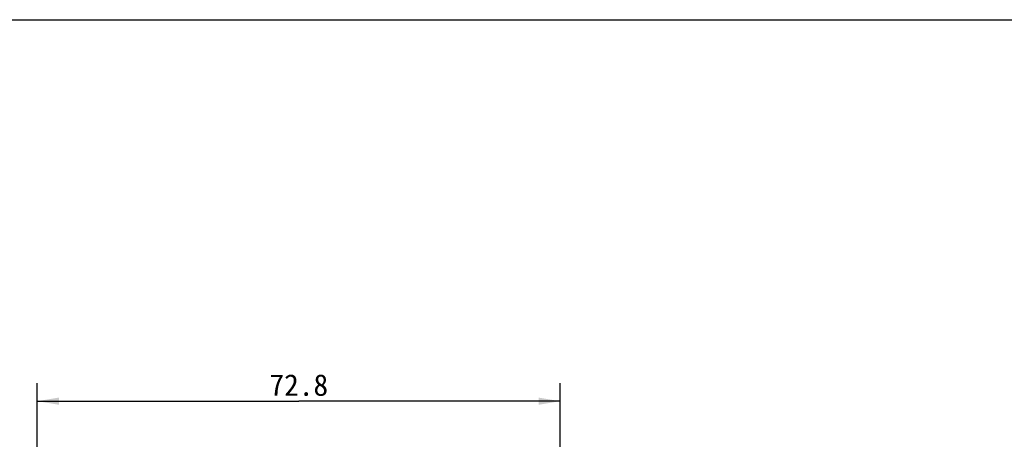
# Model space of a CAD drawing. Header units: millimetres. Extents: x -728 to -276, y -161 to 216.
# Tile 6 of 9: x -639 to -502, y 158 to 216. Entities that reach past the tile are written whole.
import ezdxf
from ezdxf.enums import TextEntityAlignment as Align

# ---------------------------------------------------------------- set-up
doc = ezdxf.new("R2010")
doc.units = ezdxf.units.MM
doc.header["$LTSCALE"] = 23.1
doc.layers.get('0').update_dxf_attribs({"linetype": 'CONTINUOUS'})
doc.layers.add('51__DRAFT_DIMS', color=7, linetype='CONTINUOUS')
doc.styles.get("Standard").update_dxf_attribs({"font": 'simfang.ttf'})
doc.dimstyles.new('DIMSTYLE_1', dxfattribs={"dimtxt": 3, "dimasz": 3, "dimexe": 2.5, "dimexo": 0.5, "dimgap": 0.75, "dimtad": 1, "dimdec": 1, "dimdsep": 46, "dimtxsty": 'STANDARD', "dimblk": '_FILLED', "dimblk1": '_FILLED', "dimblk2": '_FILLED', "dimcen": 0.09, "dimclrt": 3, "dimazin": 2, "dimtp": 0.3, "dimtm": 0.3, "dimtfac": 1, "dimtdec": 1, "dimtofl": 0, "dimtmove": 0, "dimatfit": 3, "dimldrblk": '_FILLED', "dimfxl": 1, "dimtolj": 1, "dimarcsym": 0})

# ---------------------------------------------------------------- blocks, each defined once
blk = doc.blocks.new('_FILLED')
at = {"color": 0, "linetype": 'ByBlock'}
blk.add_solid([(0, 0), (-1, 0.167), (-1, -0.167)], dxfattribs=at)
blk = doc.blocks.new('*D1')
at = {"layer": '51__DRAFT_DIMS', "color": 4}
for p, q in [((-636.51, 108.12), (-636.51, 165.88)), ((-563.74, 112.86), (-563.74, 165.88)), ((-636.51, 163.38), (-600.12, 163.38)), ((-563.74, 163.38), (-600.12, 163.38))]:
    blk.add_line(p, q, dxfattribs=at)
at = {"layer": '51__DRAFT_DIMS', "color": 4, "xscale": 3, "yscale": 3, "zscale": 3, "rotation": 180}
blk.add_blockref('_FILLED', (-636.51, 163.38), dxfattribs=at)
at = {"layer": '51__DRAFT_DIMS', "color": 4, "xscale": 3, "yscale": 3, "zscale": 3}
blk.add_blockref('_FILLED', (-563.74, 163.38), dxfattribs=at)
at = {"layer": '51__DRAFT_DIMS', "color": 3}
blk.add_text('72.8', height=3, dxfattribs=at).set_placement((-600.12, 164.13), align=Align.CENTER)

msp = doc.modelspace()

# ---------------------------------------------------------------- linework, layer by layer
msp.add_line((-728.188, 216.493), (-275.687, 216.493))

# ---------------------------------------------------------------- dimensions: what is measured, and where the dimension line sits
at = {"layer": '51__DRAFT_DIMS', "color": 4}
dim = msp.add_linear_dim(base=(-563.737, 163.376), p1=(-636.511, 107.623), p2=(-563.737, 112.359), dimstyle='DIMSTYLE_1', dxfattribs=at)
dim.commit()
dim.dimension.update_dxf_attribs({"geometry": '*D1', "text_midpoint": (-600.151, 163.376), "dimtype": 160})

doc.saveas('drawing.dxf')
